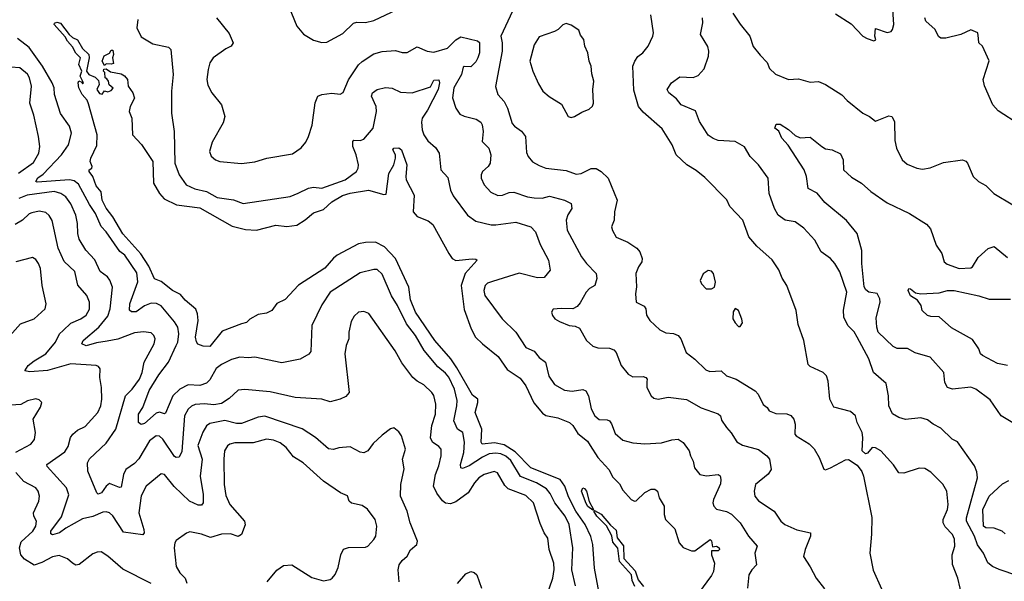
# Model space of a CAD drawing. Extents: x 1245432 to 1420865, y 606325 to 671314.
# Tile 60 of 256: x 1276979 to 1282865, y 661206 to 664563. Entities that reach past the tile are written whole.
import ezdxf

# ---------------------------------------------------------------- set-up
doc = ezdxf.new("R2010")
doc.units = 0

msp = doc.modelspace()

# ---------------------------------------------------------------- linework, layer by layer
at = {"layer": '0CON20XD'}
for points in [[(1278586.4, 664646.4), (1278635.8, 664525), (1278675, 664477.5), (1278735, 664440.8), (1278785, 664427.5), (1278815, 664429.2), (1278909.8, 664480.2), (1278975, 664542.9), (1278995, 664548.1), (1279045, 664545.6), (1279095, 664557.8), (1279235.5, 664624.5)], [(1279924.6, 664615), (1279854.7, 664465), (1279862.5, 664425), (1279863.1, 664375), (1279823.2, 664163.2), (1279836.8, 664116.8), (1279875.8, 664075), (1279894.6, 664034.6), (1279923.5, 663943.5), (1279936.6, 663926.6), (1279977.6, 663897.6), (1280002.5, 663865), (1280008.9, 663768.9), (1280019.2, 663745), (1280045, 663714.2), (1280085, 663690.6), (1280125, 663676.5), (1280245, 663662.2), (1280305, 663639.4), (1280335, 663642.9), (1280395, 663673.1), (1280425, 663674.3), (1280455.8, 663655), (1280496, 663615), (1280550, 663485), (1280534.4, 663415), (1280532.5, 663365), (1280517.5, 663325), (1280522.1, 663302.1), (1280545, 663263.3), (1280615, 663233.3), (1280668.3, 663198.3), (1280686, 663175), (1280700, 663135), (1280698.8, 663115), (1280677.5, 663085), (1280662, 663045), (1280665.8, 662965.8), (1280660, 662925), (1280663.8, 662875), (1280711.1, 662851.1), (1280721.4, 662835), (1280726.8, 662796.8), (1280746.2, 662765), (1280805, 662709.2), (1280841.7, 662691.7), (1280886.4, 662686.4), (1280915.5, 662675.5), (1280930.8, 662655), (1280963.2, 662573.2), (1281014.5, 662534.5), (1281080.2, 662470.2), (1281105, 662459.1), (1281172.5, 662465), (1281205, 662433.3), (1281262.5, 662415), (1281375, 662344.3), (1281393.7, 662323.7), (1281422.4, 662262.4), (1281447.5, 662245), (1281460, 662225), (1281498.3, 662208.3), (1281565, 662207.8), (1281587.8, 662197.8), (1281605.7, 662175), (1281613.8, 662146.2), (1281612.5, 662085), (1281620, 662075), (1281697.6, 662027.6), (1281727.7, 661997.7), (1281758.1, 661945), (1281787, 661877), (1281795, 661872.5), (1281825, 661883.8), (1281915, 661932.2), (1281934.4, 661934.4), (1281985, 661899.4), (1282012.9, 661862.9), (1282023.5, 661835), (1282072.3, 661587.7), (1282071.7, 661488.3), (1282061.4, 661375), (1282081.8, 661271.8), (1282130.6, 661160.6)], [(1282615.8, 661105), (1282586.7, 661225), (1282555.5, 661305.5), (1282553.3, 661365), (1282570, 661415), (1282568.1, 661458.1), (1282555.4, 661485), (1282511, 661531), (1282498.5, 661555), (1282500, 661575), (1282525.4, 661635), (1282529.3, 661665), (1282520.5, 661745), (1282496.8, 661786.8), (1282425, 661859.2), (1282389.6, 661879.6), (1282355, 661881.5), (1282265, 661853.1), (1282235, 661854.4), (1282202.5, 661902.5), (1282126.2, 661985), (1282095, 662004), (1282075, 662006), (1282047.6, 661972.4), (1282035, 661968.6), (1282014.6, 661985), (1282016.7, 662023.3), (1282020, 662065), (1282015.4, 662095), (1281984.4, 662155), (1281975, 662196), (1281945, 662221.1), (1281845, 662246), (1281821.5, 662295), (1281812.6, 662402.6), (1281801.4, 662435), (1281782, 662455), (1281705, 662489.2), (1281691.5, 662501.5), (1281666.9, 662645), (1281631.7, 662741.7), (1281620.8, 662825), (1281564.3, 662974.3), (1281537.3, 663017.3), (1281517, 663067), (1281477, 663127), (1281385, 663210), (1281338.1, 663265), (1281302, 663365), (1281225, 663446.7), (1281206.9, 663486.9), (1281075, 663620), (1281022.1, 663662.1), (1280966, 663695), (1280902.5, 663755), (1280878.6, 663815), (1280820.3, 663910.3), (1280705, 664010.9), (1280678.7, 664045), (1280651, 664141), (1280644.5, 664285), (1280655.6, 664315), (1280675, 664342.5), (1280704.5, 664365.5), (1280735.3, 664404.7), (1280764, 664465), (1280767.5, 664485), (1280751.7, 664591.7)], [(1281241.7, 664601.7), (1281285.8, 664535.8), (1281343.8, 664465), (1281363, 664403), (1281405, 664351.2), (1281447.2, 664307.2), (1281460.9, 664270.9), (1281497.5, 664237.5), (1281575.7, 664205.7), (1281635, 664209.2), (1281705, 664190), (1281755, 664193.3), (1281796.7, 664176.7), (1281894.5, 664114.5), (1281925, 664080.8), (1282018.8, 664005), (1282060, 663985), (1282095, 663956.2), (1282175, 663989.4), (1282193.3, 663985), (1282208, 663955), (1282210.9, 663840.9), (1282220, 663795), (1282254, 663725), (1282285, 663699.2), (1282342.5, 663675), (1282375, 663670), (1282422.3, 663677.7), (1282500.9, 663709.1), (1282615, 663725.8), (1282635, 663717.5), (1282645, 663706), (1282679.2, 663625), (1282711.2, 663595), (1282755, 663571.2), (1282802.5, 663525), (1282915, 663457.1)], [(1281855, 664598), (1281949.1, 664539.1), (1282020, 664465), (1282045, 664450), (1282085, 664437.5), (1282097.5, 664442.5), (1282090, 664465), (1282095, 664510), (1282165, 664486.7), (1282188.3, 664491.7), (1282197.5, 664505), (1282204, 664535), (1282198, 664625)], [(1279459.5, 662645), (1279344.8, 662815), (1279315, 662888.1), (1279305.2, 662965), (1279226.2, 663136.2), (1279160, 663205), (1279105, 663233.5), (1279045, 663231.4), (1279005, 663223.3), (1278876.9, 663155), (1278855, 663138.5), (1278803.2, 663076.8), (1278644.8, 662975.2), (1278565, 662891.4), (1278515, 662866), (1278485.4, 662824.6), (1278455, 662808.6), (1278405, 662801.2), (1278355, 662772), (1278335, 662752), (1278305, 662744.4), (1278189.4, 662700.6), (1278115, 662609.2), (1278075, 662610.8), (1278044.1, 662624.1), (1278035, 662637.5), (1278030.5, 662665), (1278046.2, 662765), (1278042.5, 662805), (1278032, 662832), (1277967.4, 662887.4), (1277939.7, 662919.7), (1277892.3, 662945), (1277825, 662998.1), (1277785, 663014.2), (1277750.5, 663090.5), (1277702.8, 663162.8), (1277595, 663282.2), (1277534.7, 663384.7), (1277495, 663435.5), (1277472.6, 663485), (1277466.5, 663535), (1277435, 663570), (1277415.5, 663625.5), (1277394.3, 663655), (1277393.9, 663666.1), (1277410, 663675), (1277412.5, 663685), (1277400, 663715), (1277404.3, 663735.7), (1277439.1, 663810.9), (1277442.1, 663875), (1277390.8, 664060.8), (1277381.4, 664081.4), (1277351.2, 664115), (1277332.5, 664155), (1277327.5, 664185), (1277331.7, 664198.3), (1277350, 664190), (1277355, 664180), (1277360, 664185), (1277340, 664225), (1277350, 664255), (1277332.5, 664295), (1277341.4, 664335), (1277313.8, 664363.8), (1277295, 664401.4), (1277264, 664434), (1277249.9, 664459.9), (1277185.6, 664535), (1277187.3, 664542.7), (1277201.2, 664548.8), (1277222.8, 664542.8), (1277274.6, 664474.6), (1277295, 664455.8), (1277325, 664442), (1277355, 664391.4), (1277392.5, 664355), (1277394.4, 664335), (1277378, 664255), (1277391.4, 664235), (1277430, 664220), (1277450, 664200), (1277454, 664175), (1277440.5, 664145), (1277455, 664122), (1277472.5, 664117.5), (1277485, 664137.5), (1277505, 664132.5), (1277525, 664140), (1277537, 664153), (1277513.9, 664173.9), (1277510, 664195), (1277499.3, 664209.3), (1277490, 664215), (1277487.5, 664247.5), (1277480, 664255), (1277481.7, 664268.3), (1277495, 664270), (1277522, 664252), (1277585, 664240), (1277605, 664227.5), (1277622.5, 664205), (1277626.7, 664165), (1277655.9, 664125.9), (1277664, 664095), (1277639.2, 664045), (1277632.5, 664015), (1277649.2, 663975), (1277653.8, 663875), (1277706.8, 663816.8), (1277774.2, 663715), (1277777.8, 663585), (1277813.5, 663523.5), (1277843.1, 663493.1), (1277916.2, 663456.2), (1278055, 663438.2), (1278249.4, 663329.4), (1278329.1, 663309.1), (1278395, 663305.4), (1278510, 663335), (1278575, 663327.6), (1278634.7, 663334.7), (1278685, 663366.4), (1278735, 663409.5), (1278795, 663428.9), (1278844.9, 663475.1), (1278908.3, 663511.7), (1278955, 663526.1), (1279064.5, 663544.5), (1279155, 663517.5), (1279169.7, 663520.3), (1279186.2, 663643.8), (1279215, 663696.2), (1279225.4, 663735), (1279224.5, 663754.5), (1279210, 663785), (1279215.6, 663794.4), (1279245, 663797.3), (1279260.4, 663785), (1279292.5, 663695), (1279286.2, 663626.2), (1279290, 663605), (1279336.8, 663515), (1279330, 663415), (1279355, 663387.1), (1279421.2, 663361.2), (1279449.1, 663339.1), (1279543.5, 663165), (1279565, 663135.7), (1279585, 663124.4), (1279683.3, 663133.3), (1279705, 663132.5), (1279714, 663125), (1279642.5, 663045), (1279618.4, 662975), (1279635, 662830), (1279677.9, 662715), (1279704.5, 662665), (1279745, 662624.5), (1279839.4, 662549.4), (1279892.7, 662472.7), (1279970.9, 662420.9), (1280003.6, 662373.6), (1280052.3, 662272.3), (1280105, 662211.9), (1280125, 662197.5), (1280195, 662182.9), (1280265, 662155.6), (1280285, 662136.9), (1280315, 662090), (1280372.6, 662042.6), (1280388.4, 662018.4), (1280435, 661945.5), (1280500.5, 661875), (1280525, 661828.6), (1280565, 661788.1), (1280585, 661751.4), (1280635, 661694.4), (1280655, 661684.4), (1280665, 661687.1), (1280715, 661737.1), (1280754.3, 661755.7), (1280775, 661755.7), (1280790.8, 661745), (1280802.5, 661705), (1280831.9, 661655), (1280831.4, 661605), (1280838.6, 661575), (1280895, 661518.8), (1280921.9, 661435), (1280945, 661408), (1280995, 661387.1), (1281015, 661388.5), (1281105.6, 661455.6), (1281115, 661447.5), (1281121.2, 661411.2), (1281144.5, 661415.5), (1281160.9, 661405), (1281162.9, 661395), (1281155, 661388.1), (1281115, 661387.5), (1281114.5, 661365), (1281131.8, 661315), (1281126.4, 661265), (1281115, 661240), (1281036.2, 661135)], [(1277683.9, 664563.9), (1277679.2, 664515), (1277705, 664460), (1277775, 664419.2), (1277868.3, 664398.3), (1277881.4, 664385), (1277895.5, 664235), (1277885.6, 664135), (1277886.9, 664005), (1277902.5, 663895), (1277906.1, 663706.1), (1277932.7, 663635), (1277974.2, 663575), (1278025, 663551.1), (1278095.2, 663535.2), (1278159.3, 663499.3), (1278256, 663486), (1278315, 663463.5), (1278595, 663505.6), (1278643.2, 663526.8), (1278704.6, 663555.4), (1278735, 663562.5), (1278785, 663555.5), (1278924.3, 663605.7), (1278992.9, 663655), (1279002.9, 663675), (1279003.8, 663695), (1278991.1, 663755), (1278971.1, 663805), (1278971.1, 663835), (1278977, 663843), (1279015, 663840.6), (1279035, 663849.2), (1279092.2, 663915), (1279112.1, 664015), (1279108.8, 664045), (1279081.1, 664105), (1279087.5, 664125), (1279115, 664146), (1279165, 664157.1), (1279205, 664154.3), (1279255, 664130.8), (1279325, 664126.5), (1279435, 664161.8), (1279455, 664201.2), (1279483.8, 664203.8), (1279489.2, 664185), (1279480, 664145), (1279417.5, 664022.5), (1279385.6, 663975), (1279380.5, 663950.5), (1279384.6, 663904.6), (1279395.6, 663875), (1279419.1, 663839.1), (1279465, 663799.2), (1279485.5, 663765), (1279496.2, 663665), (1279539.1, 663619.1), (1279554.5, 663545), (1279569.8, 663509.8), (1279655.8, 663395), (1279705, 663357.8), (1279797.3, 663337.3), (1279825, 663336), (1279945, 663352.7), (1280035, 663324.2), (1280062.5, 663295), (1280089.3, 663219.3), (1280140, 663125), (1280150, 663065), (1280115, 663021.2), (1280075, 663020.6), (1279965, 663047.3), (1279805, 662997.3), (1279775, 662987.3), (1279761.1, 662975), (1279752.5, 662945), (1279758.9, 662915), (1279862.9, 662775), (1279945.6, 662695), (1280005, 662602.9), (1280055, 662581.4), (1280084, 662544), (1280122.9, 662515), (1280141.7, 662431.7), (1280175, 662383.1), (1280235, 662347.5), (1280281.7, 662341.7), (1280345, 662351.5), (1280363.8, 662343.8), (1280379.2, 662315), (1280395.9, 662235.9), (1280416.5, 662195), (1280442.9, 662172.9), (1280490.7, 662170.7), (1280505, 662164.5), (1280517.3, 662147.3), (1280538.5, 662088.5), (1280585, 662050), (1280645, 662034.4), (1280715, 662026.9), (1280815, 662032.9), (1280878, 662052), (1280915.6, 662055.6), (1280946, 662035), (1280980.6, 661985), (1280988.1, 661955), (1281004.4, 661925), (1281013.6, 661883.6), (1281044, 661845), (1281085, 661835.5), (1281154, 661844), (1281165.8, 661835.8), (1281170.8, 661815), (1281167.7, 661787.7), (1281127.1, 661695), (1281122.9, 661675), (1281127.5, 661655), (1281145, 661637.1), (1281205, 661623.5), (1281235, 661607.5), (1281285.5, 661555), (1281336.4, 661476.4), (1281387.8, 661415), (1281373.1, 661375), (1281384.2, 661305), (1281354.6, 661275.4), (1281337.3, 661245), (1281328.9, 661165)], [(1278156, 664575), (1278230.9, 664480.9), (1278254, 664425), (1278243.3, 664405), (1278210.3, 664389.7), (1278135, 664336), (1278115.7, 664305), (1278104.4, 664265), (1278098.2, 664205), (1278102.6, 664172.6), (1278127.8, 664125), (1278185.7, 664055), (1278205.7, 663985), (1278195, 663946.7), (1278128.7, 663831.3), (1278114.2, 663775), (1278123.3, 663746.7), (1278150, 663725), (1278175, 663715.8), (1278305, 663704.4), (1278385, 663714.4), (1278455.9, 663735.9), (1278609.1, 663760.9), (1278662.1, 663797.9), (1278688.7, 663831.3), (1278705.5, 663864.5), (1278726.6, 663933.4), (1278744.5, 664065.5), (1278761.2, 664105), (1278785, 664116.2), (1278845, 664124.2), (1278895, 664117.5), (1278912.4, 664127.6), (1278945, 664204), (1279005, 664292.5), (1279025, 664312.9), (1279095, 664358.2), (1279145, 664372.9), (1279225, 664378.5), (1279265, 664366.7), (1279295, 664366.7), (1279355, 664400), (1279415, 664375.4), (1279455, 664368.8), (1279536.7, 664393.3), (1279585, 664443.6), (1279615, 664460), (1279715, 664436.7), (1279726.5, 664426.5), (1279726.5, 664365), (1279717.5, 664335), (1279705, 664312.2), (1279675, 664281.1), (1279635.7, 664284.3), (1279630.8, 664279.2), (1279619.2, 664235), (1279573.6, 664155), (1279565.5, 664095.5), (1279585.6, 664035), (1279608.9, 663998.9), (1279635, 663986.5), (1279708.2, 663968.2), (1279735, 663951.4), (1279743.6, 663935), (1279748.7, 663895), (1279743.1, 663835), (1279782.9, 663795), (1279795.7, 663754.3), (1279790.8, 663705), (1279780, 663685), (1279745, 663656), (1279736.7, 663635), (1279737.8, 663615), (1279756.1, 663576.1), (1279795, 663532.9), (1279837.3, 663512.7), (1279865, 663513.3), (1279905, 663530), (1279932.2, 663532.2), (1280015, 663504.6), (1280055, 663498.5), (1280103, 663497), (1280145, 663507.9), (1280236.2, 663485), (1280275, 663463.8), (1280280, 663435), (1280255, 663396.2), (1280246.5, 663365), (1280251.5, 663305), (1280338.2, 663145), (1280367.1, 663105), (1280424.4, 663045), (1280428.9, 663015), (1280417.1, 662975), (1280385, 662955.7), (1280365, 662934.3), (1280330, 662870), (1280311.8, 662848.2), (1280285, 662835.5), (1280215, 662837.5), (1280168, 662832), (1280158, 662815), (1280164, 662795), (1280178.8, 662775), (1280205, 662758), (1280264.3, 662734.3), (1280300.3, 662730.3), (1280325, 662720), (1280368, 662645), (1280405, 662611.2), (1280435, 662601.2), (1280505, 662600), (1280530, 662590), (1280544.4, 662574.4), (1280575, 662496.7), (1280616, 662445), (1280645, 662428.6), (1280705, 662430), (1280722.5, 662425), (1280729.2, 662415), (1280728.3, 662398.3), (1280727.1, 662365), (1280754.6, 662314.6), (1280770.3, 662300.3), (1280795, 662294.4), (1280855, 662305.8), (1280965, 662293.3), (1281053, 662243), (1281155, 662206.9), (1281167.5, 662195), (1281175, 662170), (1281204, 662125), (1281232.6, 662092.6), (1281265, 662040), (1281298.9, 662018.9), (1281395, 661993.6), (1281445, 661956.4), (1281460.4, 661935), (1281471.5, 661875), (1281454.1, 661845.9), (1281377.1, 661785), (1281368.6, 661745), (1281374.2, 661715), (1281396.3, 661686.3), (1281488.6, 661625), (1281529.4, 661565), (1281552.5, 661545), (1281625, 661514.5), (1281705.4, 661495.4), (1281706.5, 661475), (1281675.4, 661395), (1281664.4, 661354.4), (1281705, 661293.3), (1281740, 661225), (1281790.5, 661160.5)], [(1280275, 663977.5), (1280295, 663983.8), (1280338.8, 664011.2), (1280382.3, 664027.7), (1280403.8, 664046.2), (1280408.8, 664065), (1280404.2, 664145), (1280411.2, 664195), (1280399.1, 664239.1), (1280395.6, 664285), (1280382.2, 664315), (1280374.4, 664364.4), (1280356.2, 664405), (1280350.8, 664445), (1280330.9, 664470.9), (1280321.4, 664501.4), (1280275, 664530), (1280245, 664540), (1280225, 664532.5), (1280197.5, 664505), (1280176.7, 664493.3), (1280085, 664460), (1280055, 664413.3), (1280027.5, 664315), (1280045.7, 664255), (1280079.7, 664179.7), (1280106.6, 664136.6), (1280143.4, 664103.4), (1280218.6, 664058.6), (1280257.5, 663985), (1280275, 663977.5)], [(1282945, 661239.2), (1282833.6, 661276.4), (1282795, 661294.3), (1282767, 661317), (1282741.1, 661375), (1282704, 661424), (1282685.8, 661475), (1282639.5, 661565), (1282638.9, 661585), (1282704.4, 661825), (1282700.3, 661860.3), (1282686.6, 661896.6), (1282585, 662038.8), (1282553.8, 662055), (1282485, 662120.8), (1282438.8, 662145), (1282405, 662171.4), (1282365, 662182.9), (1282275, 662173.1), (1282235, 662185.6), (1282196.2, 662206.2), (1282174.4, 662255), (1282173.5, 662315), (1282157.9, 662387.9), (1282083.7, 662453.7), (1282055.9, 662535.9), (1282026.6, 662586.6), (1281986.2, 662665), (1281966.4, 662696.4), (1281930.4, 662735), (1281905.5, 662785), (1281903.4, 662826.6), (1281922.9, 662935), (1281881.8, 663055), (1281852.5, 663105), (1281825, 663135.5), (1281770, 663175), (1281731.8, 663245), (1281667.1, 663317.1), (1281615.2, 663355.2), (1281555.4, 663365.4), (1281513.9, 663393.9), (1281491.8, 663435), (1281460, 663525), (1281453.1, 663615), (1281395.8, 663695), (1281345, 663746), (1281312.7, 663802.7), (1281255, 663835.7), (1281155, 663841.8), (1281125, 663852.1), (1281095, 663873.5), (1281074.2, 663904.2), (1281043.2, 663955), (1281018.2, 664018.2), (1280932.9, 664055), (1280905, 664090.9), (1280860, 664125), (1280850, 664145), (1280876, 664185), (1280925, 664222), (1281005, 664218.1), (1281035, 664230.5), (1281070.4, 664269.6), (1281096.1, 664345), (1281098.5, 664375), (1281092.1, 664402.1), (1281049.6, 664475), (1281062.7, 664545), (1281060.4, 664575)], [(1282956.9, 663935), (1282828.6, 664018.6), (1282797.1, 664055), (1282747.3, 664167.3), (1282738.1, 664205), (1282775, 664317.5), (1282734.2, 664404.2), (1282712, 664425), (1282711.2, 664451.2), (1282707.5, 664485), (1282665, 664502.9), (1282605.2, 664474.8), (1282515, 664452.2), (1282485, 664452.3), (1282472.4, 664462.4), (1282452.5, 664505), (1282396.5, 664555), (1282388.9, 664575)], [(1280300.4, 661179.6), (1280279.2, 661275), (1280286.2, 661405), (1280264.2, 661545), (1280240.2, 661595), (1280177.3, 661675), (1280149.9, 661729.9), (1280128.3, 661758.3), (1280069.1, 661795), (1279971.8, 661831.8), (1279915, 661928.9), (1279885, 661953.5), (1279855, 661966.9), (1279825, 661971.2), (1279785, 661967.1), (1279745, 661948.4), (1279665, 661896.1), (1279625, 661880), (1279615, 661883.8), (1279613.1, 661905), (1279633, 661975), (1279637.4, 662037.4), (1279627.1, 662095), (1279595.3, 662115.3), (1279573.2, 662165), (1279592.9, 662255), (1279594, 662286), (1279577.7, 662355), (1279545, 662425.4), (1279525, 662450.7), (1279477.8, 662487.8), (1279396.5, 662585), (1279345.2, 662675.2), (1279291.2, 662745), (1279238.2, 662855), (1279201.4, 662911.4), (1279145, 663042.5), (1279115, 663068.9), (1279095, 663070.6), (1279015, 663050), (1278834.4, 662935), (1278785, 662858), (1278724.5, 662735), (1278719.6, 662580.4), (1278706.4, 662563.6), (1278655, 662534.2), (1278545, 662511.5), (1278385, 662546.2), (1278345, 662541.8), (1278295, 662545.5), (1278245, 662530.9), (1278185, 662502.7), (1278152.3, 662477.7), (1278115, 662410.6), (1278095, 662390.9), (1278055, 662377.1), (1277985, 662380.3), (1277935.2, 662354.8), (1277894.1, 662315), (1277849.7, 662210.3), (1277845, 662206), (1277815, 662217.8), (1277795, 662210.9), (1277725, 662150), (1277705, 662142.5), (1277688.8, 662155), (1277688.1, 662205), (1277715, 662245.6), (1277753.3, 662346.7), (1277810.3, 662439.7), (1277868.6, 662515), (1277914.1, 662615), (1277923.3, 662635), (1277929.3, 662685), (1277923.1, 662725), (1277905, 662757.5), (1277825, 662852.2), (1277797.1, 662867.1), (1277765, 662868.4), (1277725, 662853.1), (1277675, 662817.5), (1277647.3, 662817.3), (1277635.8, 662825.8), (1277636.8, 662865), (1277685, 662996.2), (1277679.5, 663049.5), (1277608, 663155), (1277576.7, 663176.7), (1277495.5, 663295), (1277466.2, 663326.2), (1277431.4, 663405), (1277395, 663458.5), (1277329.8, 663579.8), (1277305, 663599.5), (1277276.3, 663606.3), (1277082.4, 663592.4), (1277074.2, 663595), (1277086.8, 663616.8), (1277119.4, 663640.6), (1277228.5, 663755), (1277270.9, 663815), (1277288.2, 663885), (1277277.1, 663927.1), (1277222.3, 664002.3), (1277187.1, 664115), (1277183.8, 664155), (1277173.4, 664185), (1277115.7, 664285), (1277035, 664397.5), (1276965, 664451.4)], [(1277485, 664290), (1277472.5, 664315), (1277483, 664347), (1277516.4, 664363.6), (1277525, 664380), (1277535, 664380), (1277538.8, 664355), (1277532.5, 664335), (1277538.8, 664301.2), (1277525, 664296.7), (1277495, 664300), (1277485, 664290)], [(1276971.1, 663645), (1277061.2, 663708.8), (1277092, 663765), (1277098.2, 663805), (1277090.3, 663865), (1277062.1, 663992.1), (1277039.1, 664065), (1277048.5, 664165), (1277037.1, 664215), (1277025, 664236.5), (1276979.2, 664275), (1276925, 664280)], [(1282915, 662152.9), (1282845.5, 662195.5), (1282781.2, 662291.2), (1282694.6, 662354.6), (1282665, 662365.7), (1282555.4, 662354.6), (1282525.7, 662365), (1282508.9, 662395), (1282503.3, 662455), (1282421.2, 662545), (1282332.4, 662572.4), (1282287.2, 662597.2), (1282225, 662598.2), (1282200.1, 662610.1), (1282111.6, 662695), (1282102.2, 662725), (1282098.9, 662781.1), (1282122.7, 662875), (1282121.1, 662895), (1282105.4, 662925.4), (1282054.9, 662934.9), (1282037.9, 662947.9), (1282026.7, 662966.7), (1282012.3, 663105), (1282012.5, 663182.5), (1281986.2, 663285), (1281922, 663362), (1281791.3, 663471.3), (1281746.9, 663526.9), (1281693.3, 663555), (1281683.1, 663625), (1281668.1, 663665), (1281572.3, 663812.3), (1281535.8, 663855), (1281516.2, 663896.2), (1281493.8, 663915), (1281501.7, 663938.3), (1281525, 663938), (1281575, 663907.5), (1281615, 663871.2), (1281645, 663857.5), (1281705, 663860), (1281774.6, 663804.6), (1281795, 663791.9), (1281835, 663784.2), (1281885, 663761.2), (1281902, 663725), (1281903.3, 663665), (1281950.9, 663620.9), (1282010.8, 663585), (1282066.9, 663536.9), (1282165, 663467.8), (1282298.8, 663405), (1282400.7, 663340.7), (1282423.4, 663313.4), (1282458.1, 663215), (1282490.6, 663165), (1282505.7, 663115.7), (1282522.6, 663102.6), (1282595, 663075.6), (1282665, 663080), (1282675.7, 663085), (1282708.3, 663141.7), (1282768.8, 663195), (1282805, 663207.5), (1282885, 663141.4)], [(1280127.9, 661115), (1280166.2, 661225), (1280173.9, 661276.1), (1280171.1, 661315), (1280144.6, 661395), (1280135, 661463.3), (1280114, 661495), (1280090.9, 661550.9), (1280049.6, 661675), (1280005, 661718.5), (1279899, 661759), (1279879.5, 661779.5), (1279835, 661854.2), (1279815, 661863.1), (1279755, 661843.8), (1279724.4, 661825), (1279696.9, 661795), (1279660, 661735), (1279585, 661681.5), (1279555, 661668.4), (1279525, 661673.3), (1279506.3, 661686.3), (1279471.8, 661731.8), (1279452.7, 661775), (1279464.6, 661845), (1279483.6, 661896.4), (1279498.9, 661955), (1279498.2, 661995), (1279485, 662012.2), (1279447.3, 662037.3), (1279434.1, 662064.1), (1279442.6, 662137.4), (1279463.8, 662205), (1279467.3, 662265), (1279455, 662316), (1279443.1, 662335), (1279395, 662379.4), (1279355, 662401.4), (1279328.6, 662425), (1279262.4, 662512.4), (1279222.7, 662582.7), (1279065, 662807.1), (1279035, 662819.4), (1279005, 662814.4), (1278978.3, 662791.7), (1278960.5, 662759.5), (1278945.4, 662695), (1278946.2, 662655), (1278930.5, 662615), (1278921.9, 662565), (1278949.2, 662335), (1278929.1, 662310.9), (1278895, 662294.2), (1278835, 662278), (1278785, 662295.5), (1278625, 662304.4), (1278475, 662337.5), (1278325, 662353.4), (1278285, 662348.9), (1278230.5, 662299.5), (1278185, 662269.2), (1278138.5, 662261.5), (1278084.1, 662265.9), (1278027.8, 662262.2), (1278005, 662252.7), (1277985.5, 662235), (1277964.6, 662195), (1277948.3, 661981.7), (1277932.6, 661947.4), (1277915, 661945.5), (1277905, 661951.8), (1277835, 662055.6), (1277815, 662072.5), (1277795, 662074.5), (1277754.5, 662045.5), (1277691.7, 661938.3), (1277665, 661910.4), (1277613.3, 661875), (1277599.5, 661845), (1277585, 661768.8), (1277575, 661766), (1277515, 661790.8), (1277495, 661774.3), (1277468.1, 661735), (1277447.7, 661727.7), (1277438.8, 661735), (1277386.2, 661865), (1277384.1, 661915), (1277395, 661937.9), (1277495, 662032.1), (1277554, 662115), (1277610.3, 662315), (1277650.3, 662355), (1277693.9, 662415), (1277710, 662455), (1277723.6, 662515), (1277782.2, 662625), (1277788.5, 662655), (1277781.1, 662675), (1277765, 662690.6), (1277717.9, 662697.9), (1277665, 662691.5), (1277566.1, 662653.9), (1277502, 662642), (1277438.1, 662631.9), (1277375, 662613.2), (1277350.5, 662625), (1277357.5, 662645), (1277451.8, 662725), (1277505, 662790.5), (1277519.5, 662835), (1277533.6, 662963.6), (1277516.7, 663006.7), (1277502.9, 663025), (1277458.7, 663058.7), (1277427, 663127), (1277373.6, 663185), (1277335, 663250.8), (1277325.4, 663285), (1277324.6, 663345), (1277314.6, 663395), (1277285, 663461.4), (1277255, 663503.3), (1277224.2, 663525), (1277185, 663536.2), (1277023.1, 663515), (1276972.8, 663495)], [(1279247.2, 661202.8), (1279241.5, 661275), (1279248.1, 661305), (1279265, 661330.8), (1279295, 661356), (1279315.5, 661394.5), (1279352.5, 661425), (1279357.5, 661445), (1279313.3, 661555), (1279295.5, 661625), (1279254.5, 661714.5), (1279257.3, 661785), (1279277.8, 661877.8), (1279267.3, 661935), (1279285.4, 661995.4), (1279262, 662075), (1279245, 662100), (1279215, 662123.3), (1279195, 662116.7), (1279145, 662078.8), (1279091.3, 662028.7), (1279060, 661985), (1279035, 661972.9), (1279015, 661977.1), (1278955, 662009.4), (1278886.6, 662003.4), (1278855, 661994.5), (1278825, 661997.8), (1278747.1, 662065), (1278668.2, 662118.2), (1278445, 662192.1), (1278405, 662186.9), (1278305, 662149.1), (1278275, 662150), (1278205, 662166.5), (1278115, 662150), (1278095, 662135.7), (1278073.1, 662096.9), (1278042.7, 662017.3), (1278069.4, 661935), (1278057.7, 661835), (1278075.2, 661725), (1278075.5, 661675.5), (1278065, 661660.8), (1278045, 661660.6), (1277994.4, 661685), (1277902.1, 661772.1), (1277845, 661844.2), (1277825, 661848.8), (1277735, 661774.2), (1277704.1, 661715.9), (1277690.9, 661615), (1277721.5, 661515), (1277722.9, 661495), (1277715.6, 661484.4), (1277598.9, 661498.9), (1277535, 661597.5), (1277515, 661615.4), (1277495, 661620.8), (1277475, 661618.2), (1277415, 661592.7), (1277355, 661579.1), (1277255, 661522.7), (1277217.5, 661495), (1277175, 661484.5), (1277165, 661490), (1277165.7, 661505), (1277229.2, 661590.8), (1277272.6, 661722.6), (1277258.1, 661765), (1277143, 661893), (1277140.6, 661905), (1277249.2, 661980.8), (1277269, 662011), (1277283.1, 662065), (1277295.5, 662085), (1277325, 662109.6), (1277369.4, 662130.6), (1277445.5, 662215), (1277462.9, 662255), (1277469.1, 662295), (1277467.3, 662365), (1277457.8, 662425), (1277460, 662475), (1277449.5, 662489.5), (1277435.8, 662495.8), (1277285, 662505.3), (1277145, 662466.7), (1277038.8, 662458.8), (1277010, 662465), (1277028.5, 662495), (1277065, 662524), (1277134.4, 662565), (1277192.9, 662635), (1277216.2, 662685), (1277239.1, 662705), (1277285, 662748.9), (1277345, 662775.4), (1277375, 662796.5), (1277396.4, 662833.6), (1277396.7, 662875), (1277380.9, 662915), (1277325.3, 662975.3), (1277308.1, 663058.1), (1277245, 663117.1), (1277208.3, 663198.3), (1277172, 663362), (1277155, 663393.1), (1277135, 663409.6), (1277095, 663418.9), (1277050.7, 663409.3), (1277035, 663401.9), (1276995, 663364.4), (1276950.6, 663339.4)], [(1276904.5, 662655.5), (1276984, 662745), (1277065, 662774.4), (1277131.4, 662835), (1277137.8, 662865), (1277112.5, 662975), (1277103.3, 663075), (1277091.9, 663105), (1277075, 663129.2), (1277055, 663140.8), (1276955, 663116)], [(1281115, 662953.8), (1281132.5, 662965), (1281137.5, 662995), (1281126.7, 663045), (1281115, 663060), (1281095, 663063.8), (1281065, 663043.8), (1281046.2, 663005), (1281055, 662983.3), (1281083.3, 662955), (1281115, 662953.8)], [(1282885, 662495.6), (1282825, 662507.8), (1282735, 662555.6), (1282722.2, 662565), (1282713.1, 662595), (1282675, 662650.9), (1282550.2, 662720.3), (1282475, 662786.7), (1282425, 662788.1), (1282406.2, 662795), (1282374, 662825), (1282367.5, 662855), (1282346.2, 662886.2), (1282305, 662912), (1282289.4, 662945), (1282294.5, 662955.5), (1282305, 662954), (1282335, 662930), (1282365, 662924), (1282475, 662929.6), (1282526.2, 662943.8), (1282565, 662945.2), (1282712.9, 662912.9), (1282775, 662892.8), (1282902.5, 662892.5)], [(1281285, 662730), (1281299.3, 662750.7), (1281296.4, 662773.6), (1281276, 662825), (1281255, 662836.7), (1281243.6, 662816.4), (1281242.5, 662775), (1281255, 662750), (1281275, 662730), (1281285, 662730)], [(1280442, 661135), (1280414.2, 661285), (1280405.7, 661425), (1280393.6, 661473.6), (1280359.2, 661545), (1280302.5, 661625), (1280259.9, 661709.9), (1280238.6, 661775), (1280210.2, 661815), (1280034.7, 661884.7), (1279940.2, 661980.2), (1279875, 662021.9), (1279816.4, 662033.6), (1279742.9, 662025), (1279737, 662037), (1279742.4, 662115), (1279700.7, 662215), (1279716.9, 662275), (1279716.9, 662295), (1279685, 662318.8), (1279592.4, 662482.4), (1279555.9, 662535), (1279459.5, 662645)], [(1276955, 661977.7), (1277044.2, 662025), (1277066.3, 662053.7), (1277072.9, 662095), (1277060, 662175), (1277103.6, 662246.4), (1277110, 662275), (1277095, 662291.2), (1277074.2, 662295.8), (1277025, 662283.8), (1276985, 662262), (1276925, 662258.6)], [(1278457.9, 661202.1), (1278515, 661273.1), (1278555, 661301.1), (1278605, 661304), (1278725, 661229.2), (1278795, 661208.8), (1278833.9, 661216.1), (1278846.7, 661225), (1278864.2, 661245.8), (1278882.1, 661287.9), (1278897.8, 661365), (1278915, 661397.1), (1278945, 661407.8), (1279045, 661409.2), (1279060, 661415), (1279096.2, 661455), (1279107.5, 661475), (1279114.2, 661535), (1279103.3, 661575), (1279057.3, 661637.3), (1279025, 661659.4), (1278962.7, 661672.7), (1278948.8, 661685), (1278937.4, 661717.4), (1278895.5, 661735.5), (1278795, 661804.3), (1278672.5, 661915), (1278615, 661950.6), (1278570.9, 662005), (1278535, 662034.6), (1278495, 662049.3), (1278455, 662054.7), (1278375, 662032.8), (1278265, 662034), (1278234.2, 662025.8), (1278220.6, 662015), (1278203.6, 661985), (1278198, 661935), (1278200.6, 661785), (1278211.3, 661718.7), (1278234.8, 661664.8), (1278323.4, 661565), (1278327.3, 661542.7), (1278305, 661486.2), (1278285, 661472.9), (1278239.5, 661489.5), (1278185, 661488.2), (1278118.7, 661468.7), (1278065, 661488.1), (1277995, 661500.8), (1277975, 661494.2), (1277915, 661449.4), (1277905.5, 661435), (1277902.7, 661405), (1277913.5, 661295), (1277936, 661256), (1277968.8, 661225), (1277978, 661195)], [(1277765, 661192.9), (1277595, 661278.1), (1277505, 661356.7), (1277465, 661381.9), (1277440.8, 661380.8), (1277415, 661369.4), (1277335, 661305.6), (1277315, 661303.1), (1277294.3, 661315), (1277265, 661341.1), (1277215, 661360.6), (1277175, 661352.1), (1277111.9, 661318.1), (1277065, 661302.9), (1277007.9, 661337.9), (1276984.5, 661365), (1276977.4, 661405), (1276987.5, 661442.5), (1277057.9, 661505), (1277075.9, 661535), (1277079.6, 661565), (1277062.9, 661595), (1277060.6, 661615), (1277092.5, 661685), (1277096.2, 661715), (1277088.5, 661745), (1277074.6, 661764.6), (1277002.4, 661802.4), (1276955, 661856.7)], [(1280405, 661631.2), (1280375, 661652.2), (1280365, 661670), (1280336.5, 661745), (1280345, 661764.3), (1280355, 661761.1), (1280366.9, 661745), (1280383.7, 661683.7), (1280408.8, 661635), (1280405, 661631.2)], [(1282870.5, 661490.5), (1282851.4, 661505), (1282805, 661522.6), (1282755, 661524.6), (1282741.1, 661535), (1282737.5, 661635), (1282775.4, 661714.6), (1282855, 661788.2), (1282891.2, 661808.8)], [(1280655.4, 661175), (1280640, 661210), (1280635.4, 661245), (1280564.2, 661324.2), (1280554.3, 661404.3), (1280525, 661440.8), (1280518.1, 661478.1), (1280486.9, 661536.9), (1280429.1, 661595), (1280411.2, 661625), (1280415, 661628.8), (1280455, 661607.5), (1280510.7, 661540.7), (1280545, 661512.5), (1280550.5, 661465), (1280588.1, 661418.1), (1280591.2, 661341.2), (1280659, 661269), (1280676.5, 661215), (1280708.6, 661175)], [(1279595, 661191.9), (1279645, 661251.4), (1279675, 661264.4), (1279695, 661259.4), (1279711.4, 661245), (1279739.5, 661165)]]:
    msp.add_lwpolyline(points, dxfattribs=at)

doc.saveas('drawing.dxf')
